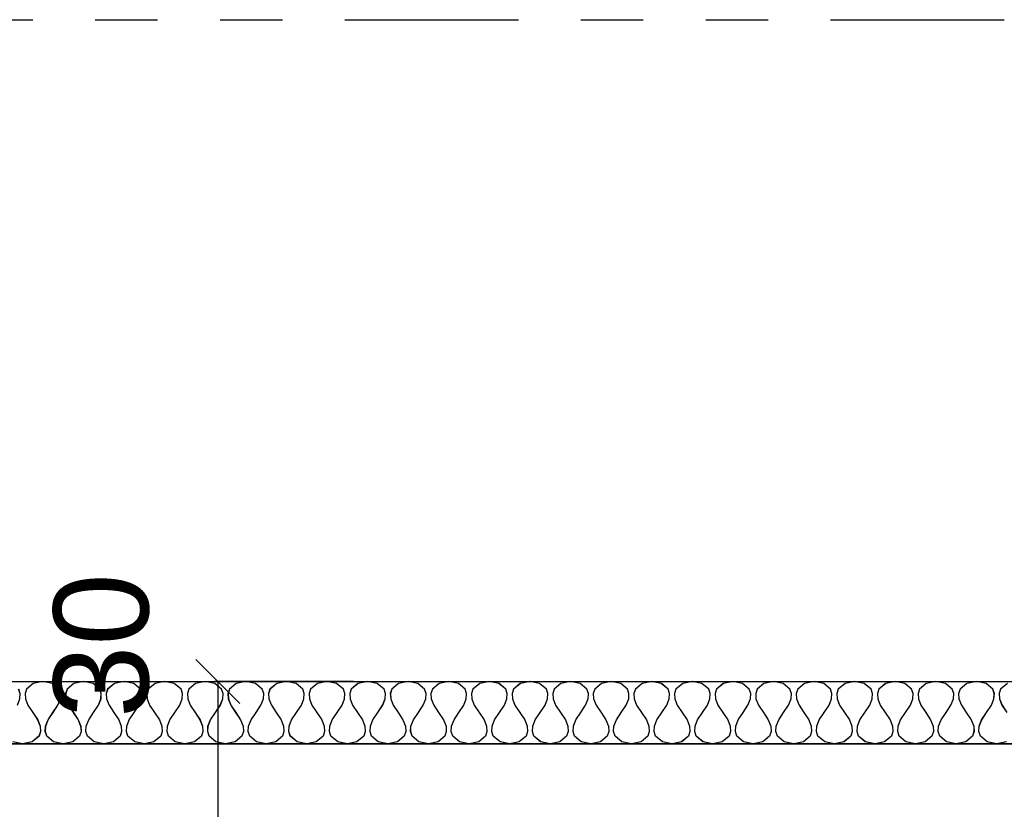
# Model space of a CAD drawing. Header units: millimetres. Extents: x -15 to 127, y -65 to 67.
# Tile 207 of 256: x 9.41 to 10.99, y 22.3 to 23.56. Entities that reach past the tile are written whole.
import ezdxf

# ---------------------------------------------------------------- set-up
doc = ezdxf.new("R2010")
doc.units = ezdxf.units.MM
doc.header["$MEASUREMENT"] = 0
doc.linetypes.add('PC_DASH_1', pattern=[0.638889, 0.277778, -0.083333, 0.055556, -0.083333, 0.055556, -0.083333])
doc.layers.add('structure rdc', color=7, linetype='Continuous')
doc.styles.get("Standard").update_dxf_attribs({"font": 'BKANT.TTF'})

# ---------------------------------------------------------------- blocks, each defined once
blk = doc.blocks.new('PD_9360')
at = {"layer": 'structure rdc', "color": 0}
for points in [[(12.4914, -23.9041), (5.5362, -23.9041), (5.5362, -23.8041), (12.4914, -23.8041), (12.4914, -23.9041)], [(11.0135, -23.8072), (11.0026, -23.8166), (11.0003, -23.8236), (11.0008, -23.8322), (11.0048, -23.8423), (11.0126, -23.8541)], [(11.0118, -23.9009), (10.9964, -23.9041), (10.981, -23.9009), (10.9701, -23.8916), (10.9678, -23.8845), (10.9683, -23.8759), (10.9723, -23.8658), (10.9801, -23.8541), (10.988, -23.8423), (10.9919, -23.8322), (10.9925, -23.8236), (10.9901, -23.8166), (10.9793, -23.8072), (10.9639, -23.8041), (10.9485, -23.8072), (10.9376, -23.8166), (10.9353, -23.8236), (10.9358, -23.8322), (10.9398, -23.8423), (10.9476, -23.8541), (10.9555, -23.8658), (10.9594, -23.8759), (10.96, -23.8845), (10.9576, -23.8916), (10.9468, -23.9009), (10.9314, -23.9041), (10.916, -23.9009), (10.9051, -23.8916), (10.9028, -23.8845), (10.9033, -23.8759), (10.9073, -23.8658), (10.9151, -23.8541), (10.923, -23.8423), (10.9269, -23.8322), (10.9275, -23.8236), (10.9251, -23.8166), (10.9143, -23.8072), (10.8989, -23.8041), (10.8835, -23.8072), (10.8726, -23.8166), (10.8703, -23.8236), (10.8708, -23.8322), (10.8748, -23.8423), (10.8826, -23.8541), (10.8905, -23.8658), (10.8944, -23.8759), (10.895, -23.8845), (10.8926, -23.8916), (10.8818, -23.9009), (10.8664, -23.9041), (10.851, -23.9009), (10.8401, -23.8916), (10.8378, -23.8845), (10.8383, -23.8759), (10.8423, -23.8658), (10.8501, -23.8541), (10.858, -23.8423), (10.8619, -23.8322), (10.8625, -23.8236), (10.8601, -23.8166), (10.8493, -23.8072), (10.8339, -23.8041), (10.8185, -23.8072), (10.8076, -23.8166), (10.8053, -23.8236), (10.8058, -23.8322), (10.8098, -23.8423), (10.8176, -23.8541), (10.8255, -23.8658), (10.8294, -23.8759), (10.83, -23.8845), (10.8276, -23.8916), (10.8168, -23.9009), (10.8014, -23.9041), (10.786, -23.9009), (10.7751, -23.8916), (10.7728, -23.8845), (10.7733, -23.8759), (10.7772, -23.8658), (10.7851, -23.8541), (10.793, -23.8423), (10.7969, -23.8322), (10.7975, -23.8236), (10.7951, -23.8166), (10.7843, -23.8072), (10.7689, -23.8041), (10.7535, -23.8072), (10.7426, -23.8166), (10.7403, -23.8236), (10.7408, -23.8322), (10.7447, -23.8423), (10.7526, -23.8541), (10.7605, -23.8658), (10.7644, -23.8759), (10.765, -23.8845), (10.7626, -23.8916), (10.7518, -23.9009), (10.7364, -23.9041), (10.721, -23.9009), (10.7101, -23.8916), (10.7078, -23.8845), (10.7083, -23.8759), (10.7122, -23.8658), (10.7201, -23.8541), (10.728, -23.8423), (10.7319, -23.8322), (10.7324, -23.8236), (10.7301, -23.8166), (10.7193, -23.8072), (10.7039, -23.8041), (10.6885, -23.8072), (10.6776, -23.8166), (10.6753, -23.8236), (10.6758, -23.8322), (10.6797, -23.8423), (10.6876, -23.8541), (10.6955, -23.8658), (10.6994, -23.8759), (10.6999, -23.8845), (10.6976, -23.8916), (10.6868, -23.9009), (10.6714, -23.9041), (10.656, -23.9009), (10.6451, -23.8916), (10.6428, -23.8845), (10.6433, -23.8759), (10.6472, -23.8658), (10.6551, -23.8541), (10.663, -23.8423), (10.6669, -23.8322), (10.6674, -23.8236), (10.6651, -23.8166), (10.6543, -23.8072), (10.6389, -23.8041), (10.6235, -23.8072), (10.6126, -23.8166), (10.6103, -23.8236), (10.6108, -23.8322), (10.6147, -23.8423), (10.6226, -23.8541), (10.6305, -23.8658), (10.6344, -23.8759), (10.6349, -23.8845), (10.6326, -23.8916), (10.6218, -23.9009), (10.6064, -23.9041), (10.591, -23.9009), (10.5801, -23.8916), (10.5778, -23.8845), (10.5783, -23.8759), (10.5822, -23.8658), (10.5901, -23.8541), (10.598, -23.8423), (10.6019, -23.8322), (10.6024, -23.8236), (10.6001, -23.8166), (10.5893, -23.8072), (10.5739, -23.8041), (10.5585, -23.8072), (10.5476, -23.8166), (10.5453, -23.8236), (10.5458, -23.8322), (10.5497, -23.8423), (10.5576, -23.8541), (10.5655, -23.8658), (10.5694, -23.8759), (10.5699, -23.8845), (10.5676, -23.8916), (10.5568, -23.9009), (10.5414, -23.9041), (10.526, -23.9009), (10.5151, -23.8916), (10.5128, -23.8845), (10.5133, -23.8759), (10.5172, -23.8658), (10.5251, -23.8541), (10.533, -23.8423), (10.5369, -23.8322), (10.5374, -23.8236), (10.5351, -23.8166), (10.5243, -23.8072), (10.5089, -23.8041), (10.4935, -23.8072), (10.4826, -23.8166), (10.4803, -23.8236), (10.4808, -23.8322), (10.4847, -23.8423), (10.4926, -23.8541), (10.5005, -23.8658), (10.5044, -23.8759), (10.5049, -23.8845), (10.5026, -23.8916), (10.4918, -23.9009), (10.4764, -23.9041), (10.461, -23.9009), (10.4501, -23.8916), (10.4478, -23.8845), (10.4483, -23.8759), (10.4522, -23.8658), (10.4601, -23.8541), (10.468, -23.8423), (10.4719, -23.8322), (10.4724, -23.8236), (10.4701, -23.8166), (10.4593, -23.8072), (10.4439, -23.8041), (10.4285, -23.8072), (10.4176, -23.8166), (10.4153, -23.8236), (10.4158, -23.8322), (10.4197, -23.8423), (10.4276, -23.8541), (10.4355, -23.8658), (10.4394, -23.8759), (10.4399, -23.8845), (10.4376, -23.8916), (10.4268, -23.9009), (10.4114, -23.9041), (10.396, -23.9009), (10.3851, -23.8916), (10.3828, -23.8845), (10.3833, -23.8759), (10.3872, -23.8658), (10.3951, -23.8541), (10.403, -23.8423), (10.4069, -23.8322), (10.4074, -23.8236), (10.4051, -23.8166), (10.3943, -23.8072), (10.3789, -23.8041), (10.3635, -23.8072), (10.3526, -23.8166), (10.3503, -23.8236), (10.3508, -23.8322), (10.3547, -23.8423), (10.3626, -23.8541), (10.3705, -23.8658), (10.3744, -23.8759), (10.3749, -23.8845), (10.3726, -23.8916), (10.3618, -23.9009), (10.3464, -23.9041), (10.331, -23.9009), (10.3201, -23.8916), (10.3178, -23.8845), (10.3183, -23.8759), (10.3222, -23.8658), (10.3301, -23.8541), (10.338, -23.8423), (10.3419, -23.8322), (10.3424, -23.8236), (10.3401, -23.8166), (10.3293, -23.8072), (10.3139, -23.8041), (10.2985, -23.8072), (10.2876, -23.8166), (10.2853, -23.8236), (10.2858, -23.8322), (10.2897, -23.8423), (10.2976, -23.8541), (10.3055, -23.8658), (10.3094, -23.8759), (10.3099, -23.8845), (10.3076, -23.8916), (10.2968, -23.9009), (10.2814, -23.9041), (10.266, -23.9009), (10.2551, -23.8916), (10.2528, -23.8845), (10.2533, -23.8759), (10.2572, -23.8658), (10.2651, -23.8541), (10.273, -23.8423), (10.2769, -23.8322), (10.2774, -23.8236), (10.2751, -23.8166), (10.2643, -23.8072), (10.2489, -23.8041), (10.2335, -23.8072), (10.2226, -23.8166), (10.2203, -23.8236), (10.2208, -23.8322), (10.2247, -23.8423), (10.2326, -23.8541), (10.2405, -23.8658), (10.2444, -23.8759), (10.2449, -23.8845), (10.2426, -23.8916), (10.2318, -23.9009), (10.2164, -23.9041), (10.201, -23.9009), (10.1901, -23.8916), (10.1878, -23.8845), (10.1883, -23.8759), (10.1922, -23.8658), (10.2001, -23.8541), (10.208, -23.8423), (10.2119, -23.8322), (10.2124, -23.8236), (10.2101, -23.8166), (10.1993, -23.8072), (10.1839, -23.8041), (10.1685, -23.8072), (10.1576, -23.8166), (10.1553, -23.8236), (10.1558, -23.8322), (10.1597, -23.8423), (10.1676, -23.8541), (10.1755, -23.8658), (10.1794, -23.8759), (10.1799, -23.8845), (10.1776, -23.8916), (10.1668, -23.9009), (10.1514, -23.9041), (10.136, -23.9009), (10.1251, -23.8916), (10.1228, -23.8845), (10.1233, -23.8759), (10.1272, -23.8658), (10.1351, -23.8541), (10.143, -23.8423), (10.1469, -23.8322), (10.1474, -23.8236), (10.1451, -23.8166), (10.1343, -23.8072), (10.1189, -23.8041), (10.1035, -23.8072), (10.0926, -23.8166), (10.0903, -23.8236), (10.0908, -23.8322), (10.0947, -23.8423), (10.1026, -23.8541), (10.1105, -23.8658), (10.1144, -23.8759), (10.1149, -23.8845), (10.1126, -23.8916), (10.1018, -23.9009), (10.0864, -23.9041), (10.071, -23.9009), (10.0601, -23.8916), (10.0578, -23.8845), (10.0583, -23.8759), (10.0622, -23.8658), (10.0701, -23.8541), (10.078, -23.8423), (10.0819, -23.8322), (10.0824, -23.8236), (10.0801, -23.8166), (10.0692, -23.8072), (10.0539, -23.8041), (10.0385, -23.8072), (10.0276, -23.8166), (10.0253, -23.8236), (10.0258, -23.8322), (10.0297, -23.8423), (10.0376, -23.8541), (10.0455, -23.8658), (10.0494, -23.8759), (10.0499, -23.8845), (10.0476, -23.8916), (10.0367, -23.9009), (10.0214, -23.9041), (10.006, -23.9009), (9.9951, -23.8916), (9.9928, -23.8845), (9.9933, -23.8759), (9.9972, -23.8658), (10.0051, -23.8541), (10.013, -23.8423), (10.0169, -23.8322), (10.0174, -23.8236), (10.0151, -23.8166), (10.0042, -23.8072), (9.9889, -23.8041), (9.9735, -23.8072), (9.9626, -23.8166), (9.9603, -23.8236), (9.9608, -23.8322), (9.9647, -23.8423), (9.9726, -23.8541), (9.9805, -23.8658), (9.9844, -23.8759), (9.9849, -23.8845), (9.9826, -23.8916), (9.9717, -23.9009), (9.9564, -23.9041), (9.941, -23.9009), (9.9301, -23.8916), (9.9278, -23.8845), (9.9283, -23.8759), (9.9322, -23.8658), (9.9401, -23.8541), (9.948, -23.8423), (9.9519, -23.8322), (9.9524, -23.8236), (9.9501, -23.8166), (9.9392, -23.8072), (9.9239, -23.8041), (9.9085, -23.8072), (9.8976, -23.8166), (9.8953, -23.8236), (9.8958, -23.8322), (9.8997, -23.8423), (9.9076, -23.8541), (9.9155, -23.8658), (9.9194, -23.8759), (9.9199, -23.8845), (9.9176, -23.8916), (9.9067, -23.9009), (9.8913, -23.9041), (9.876, -23.9009), (9.8651, -23.8916), (9.8628, -23.8845), (9.8633, -23.8759), (9.8672, -23.8658), (9.8751, -23.8541), (9.883, -23.8423), (9.8869, -23.8322), (9.8874, -23.8236), (9.8851, -23.8166), (9.8742, -23.8072), (9.8588, -23.8041), (9.8435, -23.8072), (9.8326, -23.8166), (9.8303, -23.8236), (9.8308, -23.8322), (9.8347, -23.8423), (9.8426, -23.8541), (9.8505, -23.8658), (9.8544, -23.8759), (9.8549, -23.8845), (9.8526, -23.8916), (9.8417, -23.9009), (9.8263, -23.9041), (9.811, -23.9009), (9.8001, -23.8916), (9.7978, -23.8845), (9.7983, -23.8759), (9.8022, -23.8658), (9.8101, -23.8541), (9.818, -23.8423), (9.8219, -23.8322), (9.8224, -23.8236), (9.8201, -23.8166), (9.8092, -23.8072), (9.7938, -23.8041), (9.7785, -23.8072), (9.7676, -23.8166), (9.7653, -23.8236), (9.7658, -23.8322), (9.7697, -23.8423), (9.7776, -23.8541), (9.7855, -23.8658), (9.7894, -23.8759), (9.7899, -23.8845), (9.7876, -23.8916), (9.7767, -23.9009), (9.7613, -23.9041), (9.746, -23.9009), (9.7351, -23.8916), (9.7328, -23.8845), (9.7333, -23.8759), (9.7372, -23.8658), (9.7451, -23.8541), (9.753, -23.8423), (9.7569, -23.8322), (9.7574, -23.8236), (9.7551, -23.8166), (9.7442, -23.8072), (9.7288, -23.8041), (9.7134, -23.8072), (9.7026, -23.8166), (9.7003, -23.8236), (9.7008, -23.8322), (9.7047, -23.8423), (9.7126, -23.8541), (9.7205, -23.8658), (9.7244, -23.8759), (9.7249, -23.8845), (9.7226, -23.8916), (9.7117, -23.9009), (9.6963, -23.9041), (9.6809, -23.9009), (9.6701, -23.8916), (9.6678, -23.8845), (9.6683, -23.8759), (9.6722, -23.8658), (9.6801, -23.8541), (9.688, -23.8423), (9.6919, -23.8322), (9.6924, -23.8236), (9.6901, -23.8166), (9.6792, -23.8072), (9.6638, -23.8041), (9.6484, -23.8072), (9.6376, -23.8166), (9.6353, -23.8236), (9.6358, -23.8322), (9.6397, -23.8423), (9.6476, -23.8541), (9.6555, -23.8658), (9.6594, -23.8759), (9.6599, -23.8845), (9.6576, -23.8916), (9.6467, -23.9009), (9.6313, -23.9041), (9.6159, -23.9009), (9.6051, -23.8916), (9.6028, -23.8845), (9.6033, -23.8759), (9.6072, -23.8658), (9.6151, -23.8541), (9.623, -23.8423), (9.6269, -23.8322), (9.6274, -23.8236), (9.6251, -23.8166), (9.6142, -23.8072), (9.5988, -23.8041), (9.5834, -23.8072), (9.5726, -23.8166), (9.5703, -23.8236), (9.5708, -23.8322), (9.5747, -23.8423), (9.5826, -23.8541), (9.5905, -23.8658), (9.5944, -23.8759), (9.5949, -23.8845), (9.5926, -23.8916), (9.5817, -23.9009), (9.5663, -23.9041), (9.5509, -23.9009), (9.5401, -23.8916), (9.5378, -23.8845), (9.5383, -23.8759), (9.5422, -23.8658), (9.5501, -23.8541), (9.558, -23.8423), (9.5619, -23.8322), (9.5624, -23.8236), (9.5601, -23.8166), (9.5492, -23.8072), (9.5338, -23.8041), (9.5184, -23.8072), (9.5076, -23.8166), (9.5053, -23.8236), (9.5058, -23.8322), (9.5097, -23.8423), (9.5176, -23.8541), (9.5255, -23.8658), (9.5294, -23.8759), (9.5299, -23.8845), (9.5276, -23.8916), (9.5167, -23.9009), (9.5013, -23.9041), (9.4859, -23.9009), (9.4751, -23.8916), (9.4728, -23.8845), (9.4733, -23.8759), (9.4772, -23.8658), (9.4851, -23.8541), (9.493, -23.8423), (9.4969, -23.8322), (9.4974, -23.8236), (9.4951, -23.8166), (9.4842, -23.8072), (9.4688, -23.8041), (9.4534, -23.8072), (9.4426, -23.8166), (9.4403, -23.8236), (9.4408, -23.8322), (9.4447, -23.8423), (9.4526, -23.8541), (9.4605, -23.8658), (9.4644, -23.8759), (9.4649, -23.8845), (9.4626, -23.8916), (9.4517, -23.9009), (9.4363, -23.9041), (9.4209, -23.9009)], [(9.428, -23.8423), (9.4319, -23.8322), (9.4324, -23.8236), (9.4301, -23.8166)]]:
    blk.add_lwpolyline(points, dxfattribs=at)
blk = doc.blocks.new('PD_4879')
at = {"layer": 'structure rdc', "color": 0}
for points in [[(13.15, -3.9041), (6.1947, -3.9041), (6.1947, -3.8041), (13.15, -3.8041), (13.15, -3.9041)], [(11.6721, -3.8072), (11.6612, -3.8166), (11.6589, -3.8236), (11.6594, -3.8322), (11.6633, -3.8423), (11.6712, -3.8541)], [(11.6703, -3.9009), (11.6549, -3.9041), (11.6396, -3.9009), (11.6287, -3.8916), (11.6264, -3.8845), (11.6269, -3.8759), (11.6308, -3.8658), (11.6387, -3.8541), (11.6466, -3.8423), (11.6505, -3.8322), (11.651, -3.8236), (11.6487, -3.8166), (11.6378, -3.8072), (11.6224, -3.8041), (11.6071, -3.8072), (11.5962, -3.8166), (11.5939, -3.8236), (11.5944, -3.8322), (11.5983, -3.8423), (11.6062, -3.8541), (11.6141, -3.8658), (11.618, -3.8759), (11.6185, -3.8845), (11.6162, -3.8916), (11.6053, -3.9009), (11.5899, -3.9041), (11.5745, -3.9009), (11.5637, -3.8916), (11.5614, -3.8845), (11.5619, -3.8759), (11.5658, -3.8658), (11.5737, -3.8541), (11.5816, -3.8423), (11.5855, -3.8322), (11.586, -3.8236), (11.5837, -3.8166), (11.5728, -3.8072), (11.5574, -3.8041), (11.542, -3.8072), (11.5312, -3.8166), (11.5289, -3.8236), (11.5294, -3.8322), (11.5333, -3.8423), (11.5412, -3.8541), (11.5491, -3.8658), (11.553, -3.8759), (11.5535, -3.8845), (11.5512, -3.8916), (11.5403, -3.9009), (11.5249, -3.9041), (11.5095, -3.9009), (11.4987, -3.8916), (11.4964, -3.8845), (11.4969, -3.8759), (11.5008, -3.8658), (11.5087, -3.8541), (11.5166, -3.8423), (11.5205, -3.8322), (11.521, -3.8236), (11.5187, -3.8166), (11.5078, -3.8072), (11.4924, -3.8041), (11.477, -3.8072), (11.4662, -3.8166), (11.4639, -3.8236), (11.4644, -3.8322), (11.4683, -3.8423), (11.4762, -3.8541), (11.4841, -3.8658), (11.488, -3.8759), (11.4885, -3.8845), (11.4862, -3.8916), (11.4753, -3.9009), (11.4599, -3.9041), (11.4445, -3.9009), (11.4337, -3.8916), (11.4314, -3.8845), (11.4319, -3.8759), (11.4358, -3.8658), (11.4437, -3.8541), (11.4516, -3.8423), (11.4555, -3.8322), (11.456, -3.8236), (11.4537, -3.8166), (11.4428, -3.8072), (11.4274, -3.8041), (11.412, -3.8072), (11.4012, -3.8166), (11.3989, -3.8236), (11.3994, -3.8322), (11.4033, -3.8423), (11.4112, -3.8541), (11.4191, -3.8658), (11.423, -3.8759), (11.4235, -3.8845), (11.4212, -3.8916), (11.4103, -3.9009), (11.3949, -3.9041), (11.3795, -3.9009), (11.3687, -3.8916), (11.3664, -3.8845), (11.3669, -3.8759), (11.3708, -3.8658), (11.3787, -3.8541), (11.3866, -3.8423), (11.3905, -3.8322), (11.391, -3.8236), (11.3887, -3.8166), (11.3778, -3.8072), (11.3624, -3.8041), (11.347, -3.8072), (11.3362, -3.8166), (11.3339, -3.8236), (11.3344, -3.8322), (11.3383, -3.8423), (11.3462, -3.8541), (11.3541, -3.8658), (11.358, -3.8759), (11.3585, -3.8845), (11.3562, -3.8916), (11.3453, -3.9009), (11.3299, -3.9041), (11.3145, -3.9009), (11.3037, -3.8916), (11.3014, -3.8845), (11.3019, -3.8759), (11.3058, -3.8658), (11.3137, -3.8541), (11.3216, -3.8423), (11.3255, -3.8322), (11.326, -3.8236), (11.3237, -3.8166), (11.3128, -3.8072), (11.2974, -3.8041), (11.282, -3.8072), (11.2712, -3.8166), (11.2689, -3.8236), (11.2694, -3.8322), (11.2733, -3.8423), (11.2812, -3.8541), (11.2891, -3.8658), (11.293, -3.8759), (11.2935, -3.8845), (11.2912, -3.8916), (11.2803, -3.9009), (11.2649, -3.9041), (11.2495, -3.9009), (11.2387, -3.8916), (11.2364, -3.8845), (11.2369, -3.8759), (11.2408, -3.8658), (11.2487, -3.8541), (11.2566, -3.8423), (11.2605, -3.8322), (11.261, -3.8236), (11.2587, -3.8166), (11.2478, -3.8072), (11.2324, -3.8041), (11.217, -3.8072), (11.2062, -3.8166), (11.2039, -3.8236), (11.2044, -3.8322), (11.2083, -3.8423), (11.2162, -3.8541), (11.2241, -3.8658), (11.228, -3.8759), (11.2285, -3.8845), (11.2262, -3.8916), (11.2153, -3.9009), (11.1999, -3.9041), (11.1845, -3.9009), (11.1737, -3.8916), (11.1714, -3.8845), (11.1719, -3.8759), (11.1758, -3.8658), (11.1837, -3.8541), (11.1916, -3.8423), (11.1955, -3.8322), (11.196, -3.8236), (11.1937, -3.8166), (11.1828, -3.8072), (11.1674, -3.8041), (11.152, -3.8072), (11.1412, -3.8166), (11.1389, -3.8236), (11.1394, -3.8322), (11.1433, -3.8423), (11.1512, -3.8541), (11.1591, -3.8658), (11.163, -3.8759), (11.1635, -3.8845), (11.1612, -3.8916), (11.1503, -3.9009), (11.1349, -3.9041), (11.1195, -3.9009), (11.1087, -3.8916), (11.1064, -3.8845), (11.1069, -3.8759), (11.1108, -3.8658), (11.1187, -3.8541), (11.1266, -3.8423), (11.1305, -3.8322), (11.131, -3.8236), (11.1287, -3.8166), (11.1178, -3.8072), (11.1024, -3.8041), (11.087, -3.8072), (11.0762, -3.8166), (11.0739, -3.8236), (11.0744, -3.8322), (11.0783, -3.8423), (11.0862, -3.8541), (11.0941, -3.8658), (11.098, -3.8759), (11.0985, -3.8845), (11.0962, -3.8916), (11.0853, -3.9009), (11.0699, -3.9041), (11.0545, -3.9009), (11.0437, -3.8916), (11.0414, -3.8845), (11.0419, -3.8759), (11.0458, -3.8658), (11.0537, -3.8541), (11.0616, -3.8423), (11.0655, -3.8322), (11.066, -3.8236), (11.0637, -3.8166), (11.0528, -3.8072), (11.0374, -3.8041), (11.022, -3.8072), (11.0112, -3.8166), (11.0089, -3.8236), (11.0094, -3.8322), (11.0133, -3.8423), (11.0212, -3.8541), (11.0291, -3.8658), (11.033, -3.8759), (11.0335, -3.8845), (11.0312, -3.8916), (11.0203, -3.9009), (11.0049, -3.9041), (10.9895, -3.9009), (10.9787, -3.8916), (10.9764, -3.8845), (10.9769, -3.8759), (10.9808, -3.8658), (10.9887, -3.8541), (10.9966, -3.8423), (11.0005, -3.8322), (11.001, -3.8236), (10.9987, -3.8166), (10.9878, -3.8072), (10.9724, -3.8041), (10.957, -3.8072), (10.9462, -3.8166), (10.9439, -3.8236), (10.9444, -3.8322), (10.9483, -3.8423), (10.9562, -3.8541), (10.9641, -3.8658), (10.968, -3.8759), (10.9685, -3.8845), (10.9662, -3.8916), (10.9553, -3.9009), (10.9399, -3.9041), (10.9245, -3.9009), (10.9137, -3.8916), (10.9113, -3.8845), (10.9119, -3.8759), (10.9158, -3.8658), (10.9237, -3.8541), (10.9316, -3.8423), (10.9355, -3.8322), (10.936, -3.8236), (10.9337, -3.8166), (10.9228, -3.8072), (10.9074, -3.8041), (10.892, -3.8072), (10.8812, -3.8166), (10.8788, -3.8236), (10.8794, -3.8322), (10.8833, -3.8423), (10.8912, -3.8541), (10.8991, -3.8658), (10.903, -3.8759), (10.9035, -3.8845), (10.9012, -3.8916), (10.8903, -3.9009), (10.8749, -3.9041), (10.8595, -3.9009), (10.8487, -3.8916), (10.8463, -3.8845), (10.8469, -3.8759), (10.8508, -3.8658), (10.8587, -3.8541), (10.8665, -3.8423), (10.8705, -3.8322), (10.871, -3.8236), (10.8687, -3.8166), (10.8578, -3.8072), (10.8424, -3.8041), (10.827, -3.8072), (10.8162, -3.8166), (10.8138, -3.8236), (10.8144, -3.8322), (10.8183, -3.8423), (10.8262, -3.8541), (10.834, -3.8658), (10.838, -3.8759), (10.8385, -3.8845), (10.8362, -3.8916), (10.8253, -3.9009), (10.8099, -3.9041), (10.7945, -3.9009), (10.7837, -3.8916), (10.7813, -3.8845), (10.7819, -3.8759), (10.7858, -3.8658), (10.7937, -3.8541), (10.8015, -3.8423), (10.8055, -3.8322), (10.806, -3.8236), (10.8037, -3.8166), (10.7928, -3.8072), (10.7774, -3.8041), (10.762, -3.8072), (10.7512, -3.8166), (10.7488, -3.8236), (10.7494, -3.8322), (10.7533, -3.8423), (10.7612, -3.8541), (10.769, -3.8658), (10.773, -3.8759), (10.7735, -3.8845), (10.7712, -3.8916), (10.7603, -3.9009), (10.7449, -3.9041), (10.7295, -3.9009), (10.7187, -3.8916), (10.7163, -3.8845), (10.7169, -3.8759), (10.7208, -3.8658), (10.7287, -3.8541), (10.7365, -3.8423), (10.7405, -3.8322), (10.741, -3.8236), (10.7387, -3.8166), (10.7278, -3.8072), (10.7124, -3.8041), (10.697, -3.8072), (10.6862, -3.8166), (10.6838, -3.8236), (10.6844, -3.8322), (10.6883, -3.8423), (10.6962, -3.8541), (10.704, -3.8658), (10.708, -3.8759), (10.7085, -3.8845), (10.7062, -3.8916), (10.6953, -3.9009), (10.6799, -3.9041), (10.6645, -3.9009), (10.6537, -3.8916), (10.6513, -3.8845), (10.6519, -3.8759), (10.6558, -3.8658), (10.6637, -3.8541), (10.6715, -3.8423), (10.6755, -3.8322), (10.676, -3.8236), (10.6737, -3.8166), (10.6628, -3.8072), (10.6474, -3.8041), (10.632, -3.8072), (10.6212, -3.8166), (10.6188, -3.8236), (10.6194, -3.8322), (10.6233, -3.8423), (10.6312, -3.8541), (10.639, -3.8658), (10.643, -3.8759), (10.6435, -3.8845), (10.6412, -3.8916), (10.6303, -3.9009), (10.6149, -3.9041), (10.5995, -3.9009), (10.5887, -3.8916), (10.5863, -3.8845), (10.5869, -3.8759), (10.5908, -3.8658), (10.5987, -3.8541), (10.6065, -3.8423), (10.6105, -3.8322), (10.611, -3.8236), (10.6087, -3.8166), (10.5978, -3.8072), (10.5824, -3.8041), (10.567, -3.8072), (10.5562, -3.8166), (10.5538, -3.8236), (10.5544, -3.8322), (10.5583, -3.8423), (10.5662, -3.8541), (10.574, -3.8658), (10.578, -3.8759), (10.5785, -3.8845), (10.5762, -3.8916), (10.5653, -3.9009), (10.5499, -3.9041), (10.5345, -3.9009), (10.5236, -3.8916), (10.5213, -3.8845), (10.5219, -3.8759), (10.5258, -3.8658), (10.5337, -3.8541), (10.5415, -3.8423), (10.5455, -3.8322), (10.546, -3.8236), (10.5437, -3.8166), (10.5328, -3.8072), (10.5174, -3.8041), (10.502, -3.8072), (10.4911, -3.8166), (10.4888, -3.8236), (10.4894, -3.8322), (10.4933, -3.8423), (10.5012, -3.8541), (10.509, -3.8658), (10.513, -3.8759), (10.5135, -3.8845), (10.5112, -3.8916), (10.5003, -3.9009), (10.4849, -3.9041), (10.4695, -3.9009), (10.4586, -3.8916), (10.4563, -3.8845), (10.4569, -3.8759), (10.4608, -3.8658), (10.4687, -3.8541), (10.4765, -3.8423), (10.4805, -3.8322), (10.481, -3.8236), (10.4787, -3.8166), (10.4678, -3.8072), (10.4524, -3.8041), (10.437, -3.8072), (10.4261, -3.8166), (10.4238, -3.8236), (10.4243, -3.8322), (10.4283, -3.8423), (10.4361, -3.8541), (10.444, -3.8658), (10.448, -3.8759), (10.4485, -3.8845), (10.4462, -3.8916), (10.4353, -3.9009), (10.4199, -3.9041), (10.4045, -3.9009), (10.3936, -3.8916), (10.3913, -3.8845), (10.3918, -3.8759), (10.3958, -3.8658), (10.4036, -3.8541), (10.4115, -3.8423), (10.4154, -3.8322), (10.416, -3.8236), (10.4137, -3.8166), (10.4028, -3.8072), (10.3874, -3.8041), (10.372, -3.8072), (10.3611, -3.8166), (10.3588, -3.8236), (10.3593, -3.8322), (10.3633, -3.8423), (10.3711, -3.8541), (10.379, -3.8658), (10.3829, -3.8759), (10.3835, -3.8845), (10.3812, -3.8916), (10.3703, -3.9009), (10.3549, -3.9041), (10.3395, -3.9009), (10.3286, -3.8916), (10.3263, -3.8845), (10.3268, -3.8759), (10.3308, -3.8658), (10.3386, -3.8541), (10.3465, -3.8423), (10.3504, -3.8322), (10.351, -3.8236), (10.3487, -3.8166), (10.3378, -3.8072), (10.3224, -3.8041), (10.307, -3.8072), (10.2961, -3.8166), (10.2938, -3.8236), (10.2943, -3.8322), (10.2983, -3.8423), (10.3061, -3.8541), (10.314, -3.8658), (10.3179, -3.8759), (10.3185, -3.8845), (10.3161, -3.8916), (10.3053, -3.9009), (10.2899, -3.9041), (10.2745, -3.9009), (10.2636, -3.8916), (10.2613, -3.8845), (10.2618, -3.8759), (10.2658, -3.8658), (10.2736, -3.8541), (10.2815, -3.8423), (10.2854, -3.8322), (10.286, -3.8236), (10.2836, -3.8166), (10.2728, -3.8072), (10.2574, -3.8041), (10.242, -3.8072), (10.2311, -3.8166), (10.2288, -3.8236), (10.2293, -3.8322), (10.2333, -3.8423), (10.2411, -3.8541), (10.249, -3.8658), (10.2529, -3.8759), (10.2535, -3.8845), (10.2511, -3.8916), (10.2403, -3.9009), (10.2249, -3.9041), (10.2095, -3.9009), (10.1986, -3.8916), (10.1963, -3.8845), (10.1968, -3.8759), (10.2008, -3.8658), (10.2086, -3.8541), (10.2165, -3.8423), (10.2204, -3.8322), (10.221, -3.8236), (10.2186, -3.8166), (10.2078, -3.8072), (10.1924, -3.8041), (10.177, -3.8072), (10.1661, -3.8166), (10.1638, -3.8236), (10.1643, -3.8322), (10.1683, -3.8423), (10.1761, -3.8541), (10.184, -3.8658), (10.1879, -3.8759), (10.1885, -3.8845), (10.1861, -3.8916), (10.1753, -3.9009), (10.1599, -3.9041), (10.1445, -3.9009), (10.1336, -3.8916), (10.1313, -3.8845), (10.1318, -3.8759), (10.1358, -3.8658), (10.1436, -3.8541), (10.1515, -3.8423), (10.1554, -3.8322), (10.156, -3.8236), (10.1536, -3.8166), (10.1428, -3.8072), (10.1274, -3.8041), (10.112, -3.8072), (10.1011, -3.8166), (10.0988, -3.8236), (10.0993, -3.8322), (10.1033, -3.8423), (10.1111, -3.8541), (10.119, -3.8658), (10.1229, -3.8759), (10.1235, -3.8845), (10.1211, -3.8916), (10.1103, -3.9009), (10.0949, -3.9041), (10.0795, -3.9009)], [(10.0865, -3.8423), (10.0904, -3.8322), (10.091, -3.8236), (10.0886, -3.8166)]]:
    blk.add_lwpolyline(points, dxfattribs=at)
blk = doc.blocks.new('PD_5378')
at = {"layer": 'structure rdc', "color": 0}
for p, q in [((10.3722, -3.7688), (10.4428, -3.8393)), ((10.4075, -3.8041), (10.4075, -4.1135)), ((10.4428, -4.1488), (10.3722, -4.0783))]:
    blk.add_line(p, q, dxfattribs=at)
at = {"layer": 'structure rdc', "color": 0, "insert": (10.1443, -3.7468), "char_height": 0.152135, "width": 0.229306, "attachment_point": 2, "rotation": 90}
blk.add_mtext('{\\fArial|b0|i0|c0|p34;\\W0.98;30}', dxfattribs=at)
blk = doc.blocks.new('PD_5377')
at = {"layer": 'structure rdc', "color": 0}
for p, q in [((10.625, -3.8041), (10.4025, -3.8041)), ((10.625, -4.1135), (10.4025, -4.1135))]:
    blk.add_line(p, q, dxfattribs=at)
at = {"layer": 'structure rdc'}
blk.add_blockref('PD_5378', (0, 0), dxfattribs=at)

msp = doc.modelspace()

# ---------------------------------------------------------------- linework, layer by layer
at = {"layer": 'structure rdc', "color": 0, "linetype": 'PC_DASH_1'}
msp.add_line((1.3761, 23.5606), (55.1656, 23.5606), dxfattribs=at)
at = {"layer": 'structure rdc', "color": 0}
msp.add_line((5.5152, 22.4012), (12.4705, 22.4012), dxfattribs=at)
msp.add_line((5.5152, 22.4012), (12.4705, 22.4012), dxfattribs=at)
msp.add_lwpolyline([(5.5152, 22.4012), (5.5152, 22.5012), (12.4705, 22.5012), (12.4705, 22.4012), (5.5152, 22.4012)], dxfattribs=at)
msp.add_lwpolyline([(5.5152, 22.4012), (5.5152, 22.5012), (12.4705, 22.5012), (12.4705, 22.4012), (5.5152, 22.4012)], dxfattribs=at)

# ---------------------------------------------------------------- block references
at = {"layer": 'structure rdc'}
for name, p in [('PD_5377', (-0.6795, 26.3053)), ('PD_9360', (-0.0209, 46.3053)), ('PD_4879', (-0.6795, 26.3053))]:
    msp.add_blockref(name, p, dxfattribs=at)

doc.saveas('drawing.dxf')
